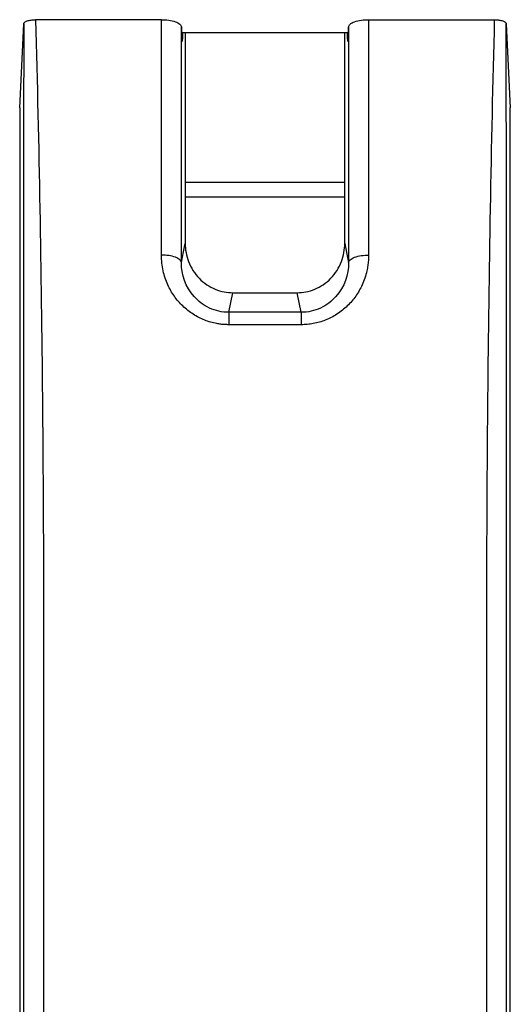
# Model space of a CAD drawing. Header units: millimetres. Extents: x 542 to 1440, y 942 to 1981.
# Tile 13 of 19: x 588 to 601, y 1421 to 1446. Entities that reach past the tile are written whole.
import ezdxf

# ---------------------------------------------------------------- set-up
doc = ezdxf.new("R2010")
doc.units = ezdxf.units.MM
doc.header["$LTSCALE"] = 10

msp = doc.modelspace()

# ---------------------------------------------------------------- linework, layer by layer
at = {"color": 7, "linetype": 'Continuous', "lineweight": 25}
for p, q in [((588.314, 1443.868), (588.414, 1445.968)), ((591.867, 1446.075), (588.714, 1446.075)), ((591.867, 1440.175), (591.867, 1446.075)), ((597.061, 1446.075), (597.061, 1440.175)), ((597.061, 1446.075), (600.213, 1446.075)), ((600.513, 1445.968), (600.614, 1443.868)), ((592.367, 1439.991), (592.367, 1445.896)), ((592.367, 1445.896), (592.382, 1445.583)), ((596.554, 1445.75), (592.374, 1445.75)), ((592.397, 1445.732), (592.397, 1445.75)), ((592.464, 1445.75), (592.464, 1440.464)), ((596.464, 1440.464), (596.464, 1445.75)), ((596.531, 1445.75), (596.531, 1445.732)), ((596.546, 1445.583), (596.561, 1445.896)), ((596.561, 1445.896), (596.561, 1439.991)), ((588.314, 1443.868), (588.314, 1405.899)), ((600.614, 1405.344), (600.614, 1443.868)), ((592.464, 1442.004), (596.464, 1442.004)), ((596.464, 1441.63), (592.464, 1441.63)), ((593.554, 1438.74), (593.655, 1439.232)), ((593.655, 1439.232), (595.273, 1439.232)), ((595.374, 1438.74), (595.273, 1439.232)), ((595.374, 1438.74), (593.554, 1438.74)), ((595.374, 1438.429), (593.554, 1438.429))]:
    msp.add_line(p, q, dxfattribs=at)
at = {"color": 7, "linetype": 'Continuous', "lineweight": 25, "flags": 128}
for points in [[(592.367, 1439.991), (592.421, 1440.256), (592.464, 1440.464)], [(596.464, 1440.464), (596.518, 1440.199), (596.561, 1439.991)]]:
    msp.add_lwpolyline(points, dxfattribs=at)
at = {"color": 7, "linetype": 'Continuous', "lineweight": 25}
for points, knots in [([(588.414, 1445.968), (588.413, 1442.778), (588.412, 1439.597), (588.411, 1436.377), (588.411, 1436.33), (588.411, 1436.233), (588.411, 1436.088), (588.411, 1435.749), (588.411, 1435.067), (588.411, 1433.69), (588.411, 1432.488), (588.411, 1431.651), (588.411, 1431.621), (588.411, 1431.566), (588.411, 1431.483), (588.411, 1431.293), (588.411, 1430.92), (588.411, 1430.206), (588.411, 1429.651), (588.411, 1429.295), (588.411, 1429.281), (588.411, 1429.257), (588.411, 1429.22), (588.411, 1429.133), (588.411, 1428.961), (588.411, 1428.615), (588.411, 1427.924), (588.411, 1427.332), (588.411, 1420.617), (588.411, 1414.297), (588.411, 1407.977)], [0, 0, 0, 0, 0.25, 0.25, 0.253906, 0.253906, 0.257813, 0.265625, 0.28125, 0.3125, 0.375, 0.375, 0.376953, 0.376953, 0.378906, 0.382813, 0.390625, 0.40625, 0.4375, 0.4375, 0.438477, 0.438477, 0.439453, 0.441406, 0.445313, 0.453125, 0.46875, 0.5, 0.5, 1, 1, 1, 1]), ([(588.414, 1445.968), (588.415, 1445.973), (588.416, 1445.982), (588.425, 1445.996), (588.447, 1446.018), (588.499, 1446.046), (588.582, 1446.066), (588.656, 1446.074), (588.695, 1446.075), (588.714, 1446.075)], [0, 0, 0, 0, 0.082881, 0.166259, 0.251537, 0.500294, 0.748838, 0.874278, 1, 1, 1, 1]), ([(588.714, 1446.075), (588.796, 1442.917), (588.853, 1439.758), (588.899, 1435.018), (588.907, 1433.439), (588.913, 1430.279), (588.911, 1428.699), (588.909, 1420.8), (588.911, 1414.48), (588.911, 1408.161)], [0, 0, 0, 0, 0.25, 0.25, 0.375, 0.375, 0.5, 0.5, 1, 1, 1, 1]), ([(591.867, 1446.075), (591.925, 1446.075), (591.988, 1446.072), (592.11, 1446.054), (592.169, 1446.041), (592.266, 1446.006), (592.304, 1445.985), (592.354, 1445.94), (592.366, 1445.917), (592.367, 1445.896)], [0, 0, 0, 0, 0.25, 0.25, 0.5, 0.5, 0.75, 0.75, 1, 1, 1, 1]), ([(596.561, 1445.896), (596.562, 1445.917), (596.574, 1445.94), (596.623, 1445.985), (596.662, 1446.006), (596.759, 1446.041), (596.818, 1446.054), (596.94, 1446.072), (597.002, 1446.075), (597.061, 1446.075)], [0, 0, 0, 0, 0.25, 0.25, 0.5, 0.5, 0.75, 0.75, 1, 1, 1, 1]), ([(600.213, 1446.075), (600.131, 1442.916), (600.075, 1439.756), (600.044, 1436.549), (600.043, 1436.502), (600.043, 1436.406), (600.041, 1436.261), (600.038, 1435.923), (600.033, 1435.243), (600.023, 1433.87), (600.019, 1432.67), (600.017, 1431.833), (600.017, 1431.804), (600.017, 1431.749), (600.017, 1431.666), (600.017, 1431.477), (600.016, 1431.105), (600.016, 1430.393), (600.016, 1429.836), (600.016, 1429.478), (600.016, 1429.464), (600.016, 1429.44), (600.016, 1429.403), (600.016, 1429.316), (600.016, 1429.143), (600.016, 1428.798), (600.017, 1428.107), (600.017, 1427.514), (600.017, 1420.8), (600.017, 1414.48), (600.017, 1408.161)], [0, 0, 0, 0, 0.25, 0.25, 0.253906, 0.253906, 0.257812, 0.265625, 0.28125, 0.3125, 0.375, 0.375, 0.376953, 0.376953, 0.378906, 0.382812, 0.390625, 0.40625, 0.4375, 0.4375, 0.438477, 0.438477, 0.439453, 0.441406, 0.445312, 0.453125, 0.46875, 0.5, 0.5, 1, 1, 1, 1]), ([(600.213, 1446.075), (600.226, 1446.075), (600.252, 1446.075), (600.29, 1446.072), (600.352, 1446.065), (600.429, 1446.046), (600.484, 1446.016), (600.509, 1445.989), (600.512, 1445.975), (600.513, 1445.968)], [0, 0, 0, 0, 0.082884, 0.166264, 0.25154, 0.500296, 0.748839, 0.874283, 1, 1, 1, 1]), ([(600.517, 1407.977), (600.517, 1409.641), (600.517, 1411.244), (600.517, 1413.179), (600.517, 1413.755), (600.517, 1414.418), (600.517, 1414.7), (600.517, 1414.888), (600.517, 1414.988), (600.517, 1415.877), (600.517, 1416.667), (600.517, 1420.617), (600.517, 1423.777), (600.517, 1428.516), (600.517, 1430.096), (600.517, 1433.258), (600.517, 1434.841), (600.516, 1438.012), (600.516, 1439.6), (600.515, 1441.986), (600.515, 1442.831), (600.514, 1443.677), (600.514, 1443.777), (600.514, 1443.823), (600.514, 1443.965), (600.514, 1444.253), (600.514, 1444.546), (600.514, 1445.14), (600.514, 1445.548), (600.513, 1445.968)], [0, 0, 0, 0, 0.125, 0.125, 0.15625, 0.171875, 0.179688, 0.179688, 0.1875, 0.1875, 0.25, 0.25, 0.5, 0.5, 0.625, 0.625, 0.75, 0.75, 0.875, 0.875, 0.9375, 0.941406, 0.941406, 0.945313, 0.945313, 0.953125, 0.96875, 0.96875, 1, 1, 1, 1]), ([(592.397, 1445.732), (592.396, 1445.695), (592.394, 1445.641), (592.392, 1445.585), (592.39, 1445.549), (592.387, 1445.528), (592.385, 1445.534), (592.383, 1445.567), (592.382, 1445.583)], [0, 0, 0, 0, 0.270605, 0.394922, 0.508031, 0.684712, 0.846608, 1, 1, 1, 1]), ([(596.546, 1445.583), (596.545, 1445.574), (596.545, 1445.556), (596.543, 1445.54), (596.542, 1445.532), (596.54, 1445.532), (596.539, 1445.54), (596.538, 1445.556), (596.536, 1445.584), (596.534, 1445.64), (596.532, 1445.695), (596.531, 1445.732)], [0, 0, 0, 0, 0.075851, 0.152996, 0.232327, 0.314665, 0.400746, 0.491213, 0.60339, 0.727968, 1, 1, 1, 1]), ([(592.464, 1440.464), (592.464, 1440.318), (592.489, 1440.161), (592.605, 1439.858), (592.696, 1439.712), (592.928, 1439.472), (593.069, 1439.378), (593.362, 1439.258), (593.514, 1439.232), (593.655, 1439.232)], [0, 0, 0, 0, 0.25, 0.25, 0.5, 0.5, 0.75, 0.75, 1, 1, 1, 1]), ([(595.273, 1439.232), (595.414, 1439.232), (595.566, 1439.258), (595.859, 1439.378), (596, 1439.472), (596.232, 1439.712), (596.322, 1439.858), (596.438, 1440.161), (596.464, 1440.318), (596.464, 1440.464)], [0, 0, 0, 0, 0.25, 0.25, 0.5, 0.5, 0.75, 0.75, 1, 1, 1, 1]), ([(593.554, 1438.429), (593.521, 1438.43), (593.454, 1438.431), (593.353, 1438.44), (593.235, 1438.459), (593.1, 1438.49), (592.897, 1438.559), (592.653, 1438.685), (592.395, 1438.89), (592.181, 1439.14), (592.043, 1439.383), (591.957, 1439.598), (591.907, 1439.782), (591.873, 1439.975), (591.869, 1440.108), (591.867, 1440.175)], [0, 0, 0, 0, 0.035741, 0.071578, 0.107667, 0.164, 0.220429, 0.338169, 0.460863, 0.581616, 0.704853, 0.775062, 0.846124, 0.922851, 1, 1, 1, 1]), ([(592.367, 1439.991), (592.366, 1440.013), (592.354, 1440.036), (592.304, 1440.082), (592.266, 1440.103), (592.169, 1440.139), (592.11, 1440.153), (591.988, 1440.171), (591.925, 1440.175), (591.867, 1440.175)], [0, 0, 0, 0, 0.25, 0.25, 0.5, 0.5, 0.75, 0.75, 1, 1, 1, 1]), ([(597.061, 1440.175), (597.06, 1440.13), (597.058, 1440.041), (597.043, 1439.909), (597.016, 1439.761), (596.97, 1439.599), (596.885, 1439.383), (596.748, 1439.141), (596.534, 1438.892), (596.277, 1438.685), (596.032, 1438.56), (595.828, 1438.49), (595.677, 1438.455), (595.525, 1438.433), (595.424, 1438.43), (595.374, 1438.429)], [0, 0, 0, 0, 0.0514065, 0.1025876, 0.1537829, 0.2246292, 0.2949855, 0.4180655, 0.5390264, 0.6604759, 0.7794904, 0.8357572, 0.8922908, 0.9462512, 1, 1, 1, 1]), ([(596.561, 1439.991), (596.562, 1440.013), (596.574, 1440.036), (596.624, 1440.082), (596.662, 1440.103), (596.76, 1440.139), (596.818, 1440.153), (596.94, 1440.171), (597.003, 1440.175), (597.061, 1440.175)], [0, 0, 0, 0, 0.25, 0.25, 0.5, 0.5, 0.75, 0.75, 1, 1, 1, 1]), ([(593.554, 1438.74), (593.387, 1438.74), (593.221, 1438.778), (592.923, 1438.916), (592.791, 1439.016), (592.474, 1439.373), (592.366, 1439.683), (592.367, 1439.991)], [0, 0, 0, 0, 0.25, 0.25, 0.5, 0.5, 1, 1, 1, 1]), ([(596.561, 1439.991), (596.562, 1439.683), (596.454, 1439.373), (596.136, 1439.016), (596.005, 1438.916), (595.707, 1438.778), (595.541, 1438.74), (595.374, 1438.74)], [0, 0, 0, 0, 0.5, 0.5, 0.75, 0.75, 1, 1, 1, 1]), ([(593.554, 1438.74), (593.554, 1438.733), (593.554, 1438.697), (593.554, 1438.582), (593.554, 1438.505), (593.554, 1438.429)], [0, 0, 0, 0, 0.5, 0.5, 1, 1, 1, 1]), ([(595.374, 1438.74), (595.374, 1438.734), (595.374, 1438.705), (595.374, 1438.596), (595.374, 1438.516), (595.374, 1438.429)], [0, 0, 0, 0, 0.5, 0.5, 1, 1, 1, 1])]:
    msp.add_open_spline(points, degree=3, knots=knots, dxfattribs=at)

doc.saveas('drawing.dxf')
